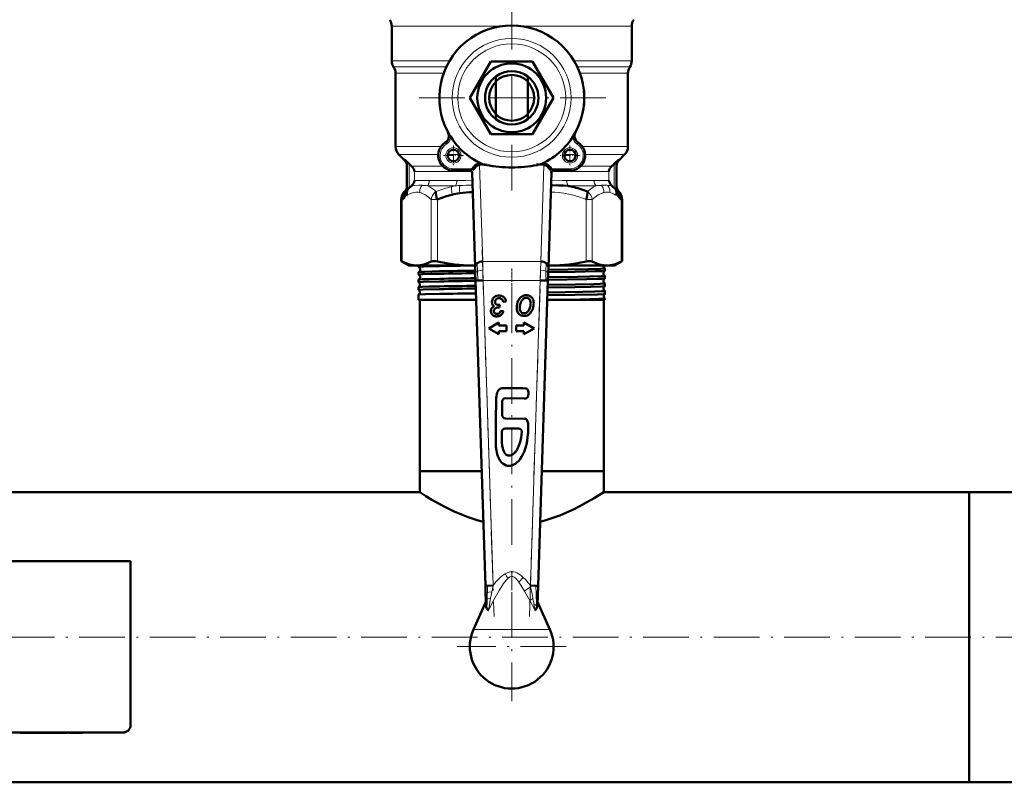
# Model space of a CAD drawing. Extents: x -1438 to 1837, y -1689 to 607.
# Tile 9 of 92: x 168 to 426, y -1684 to -1484. Entities that reach past the tile are written whole.
import ezdxf

# ---------------------------------------------------------------- set-up
doc = ezdxf.new("R2010")
doc.units = 0
doc.linetypes.add('DASHDOT', pattern=[18.5, 12, -3, 0.5, -3])

msp = doc.modelspace()

# ---------------------------------------------------------------- linework, layer by layer
at = {"color": 7, "linetype": 'DASHDOT', "lineweight": 18}
for p, q in [((296.79, -1479.81), (296.79, -1529.21)), ((321.49, -1504.51), (272.09, -1504.51)), ((289.03, -1544.34), (292.15, -1640.57)), ((301.43, -1640.57), (304.55, -1544.34)), ((296.79, -1621.78), (296.79, -1549.13)), ((296.79, -1634.21), (296.79, -1662.81)), ((472.79, -1646.06), (-199.21, -1646.06)), ((311.09, -1648.51), (282.49, -1648.51))]:
    msp.add_line(p, q, dxfattribs=at)
at = {"color": 7, "linetype": 'DASHDOT', "lineweight": 18, "ltscale": 0.083102}
msp.add_line((296.79, -1485.94), (296.79, -1482.62), dxfattribs=at)
at = {"color": 7, "lineweight": 18}
for p, q in [((294.35, -1485.67), (265.29, -1485.67)), ((328.29, -1485.67), (299.24, -1485.67)), ((280.48, -1494.77), (265.29, -1494.77)), ((328.29, -1494.77), (313.1, -1494.77)), ((279.6, -1496.42), (265.79, -1496.42)), ((278.91, -1498.08), (266.29, -1498.08)), ((327.79, -1496.42), (313.99, -1496.42)), ((327.29, -1498.08), (314.67, -1498.08)), ((315.73, -1503.01), (315.79, -1503.01)), ((315.79, -1506.01), (315.73, -1506.01)), ((279.37, -1516.24), (279.64, -1516.66)), ((314.21, -1516.24), (313.95, -1516.66)), ((278.27, -1517.27), (266.29, -1517.27)), ((327.29, -1517.27), (315.31, -1517.27)), ((277.51, -1519.39), (267.17, -1519.39)), ((268.7, -1520.87), (268.7, -1520.71)), ((268.71, -1520.92), (268.7, -1520.87)), ((282.98, -1519.39), (280.02, -1519.39)), ((313.56, -1519.39), (310.6, -1519.39)), ((326.41, -1519.39), (316.07, -1519.39)), ((324.89, -1520.71), (324.88, -1520.92)), ((269.89, -1528.16), (269.89, -1521.86)), ((278.64, -1522.42), (270.5, -1522.42)), ((286.28, -1523.84), (271.31, -1523.84)), ((271.31, -1526.18), (271.31, -1523.84)), ((281.5, -1523.62), (281.5, -1523.12)), ((286.43, -1523.12), (281.5, -1523.12)), ((288.36, -1521.8), (288.92, -1521.8)), ((288.36, -1522.15), (289.18, -1547.46)), ((288.36, -1522.15), (290.15, -1522.15)), ((303.43, -1522.15), (305.22, -1522.15)), ((304.4, -1547.46), (305.22, -1522.15)), ((304.66, -1521.8), (305.22, -1521.8)), ((312.08, -1523.12), (307.15, -1523.12)), ((322.27, -1523.84), (307.3, -1523.84)), ((312.08, -1523.62), (312.08, -1523.12)), ((323.08, -1522.42), (314.94, -1522.42)), ((322.27, -1523.84), (322.27, -1526.18)), ((323.69, -1521.86), (323.69, -1528.16)), ((282.37, -1526.18), (275.16, -1526.18)), ((318.43, -1526.18), (311.21, -1526.18)), ((268.71, -1529.09), (268.75, -1529.04)), ((268.83, -1529.01), (268.84, -1529.01)), ((270.72, -1527.59), (270.5, -1527.59)), ((282.05, -1527.59), (274.67, -1527.59)), ((318.91, -1527.59), (311.54, -1527.59)), ((323.08, -1527.59), (322.86, -1527.59)), ((324.35, -1528.97), (324.38, -1529.04)), ((324.74, -1529.01), (324.75, -1529.01)), ((267.81, -1531.23), (268.04, -1531.23)), ((268.04, -1531.23), (268.04, -1547.48)), ((275.65, -1531.23), (277.27, -1531.23)), ((275.65, -1531.23), (275.65, -1547.48)), ((277.27, -1531.23), (277.27, -1547.48)), ((316.31, -1531.23), (316.31, -1547.48)), ((316.31, -1531.23), (317.93, -1531.23)), ((317.93, -1531.23), (317.93, -1547.48)), ((324.32, -1530.04), (324.34, -1530.01)), ((325.54, -1531.23), (325.54, -1547.48)), ((325.54, -1531.23), (325.77, -1531.23)), ((289.18, -1547.46), (304.4, -1547.46)), ((289.18, -1547.46), (289.23, -1549.73)), ((304.35, -1549.73), (304.4, -1547.46)), ((287.74, -1547.91), (287.8, -1550)), ((287.8, -1550), (287.87, -1552.45)), ((289.23, -1549.73), (289.29, -1552.41)), ((304.29, -1552.41), (304.35, -1549.73)), ((305.78, -1550), (305.71, -1552.45)), ((305.84, -1547.91), (305.78, -1550)), ((289.29, -1552.41), (291.89, -1632.5)), ((289.29, -1552.41), (304.29, -1552.41)), ((301.69, -1632.5), (304.29, -1552.41)), ((299.82, -1630.35), (298.67, -1631.59)), ((301.74, -1632.77), (301.69, -1632.5)), ((302.35, -1635.92), (301.55, -1636.42)), ((303.3, -1638.49), (303.28, -1637.76)), ((296.79, -1643.99), (286.76, -1643.99)), ((306.82, -1643.99), (296.79, -1643.99))]:
    msp.add_line(p, q, dxfattribs=at)
at = {"color": 7, "lineweight": 50}
for p, q in [((265.29, -1485.67), (265.29, -1494.77)), ((328.29, -1485.67), (328.29, -1494.77)), ((285.82, -1504.51), (291.31, -1495.01)), ((291.31, -1495.01), (302.28, -1495.01)), ((302.28, -1495.01), (307.76, -1504.51)), ((266.29, -1498.08), (266.29, -1517.27)), ((327.29, -1498.08), (327.29, -1517.27)), ((292.59, -1498.91), (292.59, -1500.22)), ((292.59, -1500.22), (292.59, -1508.79)), ((300.99, -1500.22), (300.99, -1498.91)), ((300.99, -1508.79), (300.99, -1500.22)), ((315.79, -1503.01), (315.79, -1506.01)), ((291.31, -1514.01), (285.82, -1504.51)), ((307.76, -1504.51), (302.28, -1514.01)), ((292.59, -1508.79), (292.59, -1510.11)), ((300.99, -1510.11), (300.99, -1508.79)), ((280.08, -1513.54), (280.05, -1513.57)), ((313.53, -1513.57), (313.51, -1513.54)), ((280.3, -1514.72), (280.79, -1514.76)), ((302.28, -1514.01), (291.31, -1514.01)), ((313.29, -1514.72), (312.79, -1514.76)), ((268.71, -1520.92), (267.17, -1519.39)), ((269.89, -1521.86), (268.7, -1520.71)), ((324.89, -1520.71), (323.69, -1521.86)), ((324.88, -1520.92), (326.41, -1519.39)), ((269.29, -1522.13), (269.29, -1528.37)), ((285.88, -1523.62), (281.5, -1523.62)), ((286.37, -1524.11), (287.18, -1548.94)), ((286.82, -1523.34), (286.43, -1523.12)), ((288.36, -1522.15), (288.36, -1521.8)), ((305.22, -1521.8), (305.22, -1522.15)), ((306.4, -1548.94), (307.21, -1524.11)), ((307.15, -1523.12), (306.76, -1523.34)), ((312.08, -1523.62), (307.7, -1523.62)), ((324.29, -1522.13), (324.29, -1528.37)), ((271.29, -1526.28), (271.31, -1526.18)), ((322.27, -1526.18), (322.29, -1526.28)), ((268.71, -1529.08), (268.67, -1529.13)), ((268.71, -1529.09), (268.76, -1529.03)), ((268.76, -1529.04), (268.76, -1529.03)), ((269.26, -1528.76), (269.89, -1528.16)), ((269.89, -1528.16), (270.12, -1527.94)), ((270.12, -1527.94), (270.15, -1527.92)), ((307.1, -1527.45), (307.43, -1527.45)), ((323.44, -1527.92), (323.46, -1527.94)), ((323.46, -1527.94), (323.69, -1528.16)), ((323.69, -1528.16), (324.1, -1528.55)), ((324.1, -1528.55), (324.32, -1528.76)), ((324.35, -1528.97), (324.37, -1529.04)), ((324.82, -1529.04), (324.79, -1529)), ((324.82, -1529.04), (324.91, -1529.13)), ((267.81, -1531.23), (267.81, -1547.37)), ((325.77, -1531.23), (325.77, -1547.37)), ((267.81, -1547.37), (268.04, -1547.48)), ((269.79, -1548.51), (267.81, -1547.37)), ((323.79, -1548.51), (325.77, -1547.37)), ((325.54, -1547.48), (325.77, -1547.37)), ((269.79, -1548.51), (271.85, -1548.51)), ((271.85, -1548.51), (286.46, -1548.51)), ((272.33, -1548.87), (272.33, -1548.51)), ((286.46, -1548.51), (287.17, -1548.51)), ((287.18, -1548.94), (287.23, -1550.56)), ((306.35, -1550.56), (306.4, -1548.94)), ((306.42, -1548.51), (307.12, -1548.51)), ((307.12, -1548.51), (321.74, -1548.51)), ((321.25, -1549.88), (321.25, -1549.25)), ((321.74, -1548.51), (323.79, -1548.51)), ((272.33, -1550.89), (272.33, -1550.24)), ((272.33, -1552.91), (272.33, -1552.22)), ((287.23, -1550.56), (287.29, -1552.47)), ((287.87, -1552.45), (287.29, -1552.47)), ((287.29, -1552.47), (289.89, -1632.57)), ((289.29, -1552.41), (287.87, -1552.45)), ((303.69, -1632.57), (306.29, -1552.47)), ((304.29, -1552.41), (305.71, -1552.45)), ((305.71, -1552.45), (306.29, -1552.47)), ((306.29, -1552.47), (306.35, -1550.56)), ((321.25, -1551.9), (321.25, -1551.23)), ((272.33, -1554.93), (272.33, -1554.2)), ((272.34, -1554.93), (272.33, -1554.93)), ((321.25, -1553.92), (321.25, -1553.21)), ((321.25, -1555.94), (321.25, -1555.19)), ((272.33, -1556.18), (272.34, -1556.18)), ((272.33, -1557.51), (272.33, -1556.18)), ((277.84, -1557.51), (272.33, -1557.51)), ((272.64, -1602.51), (272.64, -1557.51)), ((287.46, -1557.51), (277.84, -1557.51)), ((308.53, -1557.51), (306.12, -1557.51)), ((321.25, -1557.51), (308.53, -1557.51)), ((320.94, -1602.51), (320.94, -1557.51)), ((321.25, -1555.95), (321.25, -1555.94)), ((321.25, -1557.17), (321.25, -1557.17)), ((321.25, -1557.51), (321.25, -1557.17)), ((292.4, -1558.05), (292.41, -1557.99)), ((293.36, -1559.54), (293.45, -1559.55)), ((293.56, -1559.55), (293.69, -1558.86)), ((294.63, -1560.47), (293.89, -1560.38)), ((294.55, -1558.04), (295.31, -1557.98)), ((292.31, -1561.01), (292.27, -1560.97)), ((293.43, -1563.46), (290.74, -1565.01)), ((290.74, -1565.01), (293.43, -1566.56)), ((293.43, -1564.28), (293.43, -1563.46)), ((295.43, -1564.28), (293.43, -1564.28)), ((295.43, -1565.74), (295.43, -1564.28)), ((297.95, -1564.28), (297.95, -1565.74)), ((299.95, -1564.28), (297.95, -1564.28)), ((299.95, -1563.46), (299.95, -1564.28)), ((302.64, -1565.01), (299.95, -1563.46)), ((299.95, -1566.56), (302.64, -1565.01)), ((293.43, -1565.74), (295.43, -1565.74)), ((293.43, -1566.56), (293.43, -1565.74)), ((297.95, -1565.74), (299.95, -1565.74)), ((299.95, -1565.74), (299.95, -1566.56)), ((295.19, -1583.32), (300.05, -1583.36)), ((294.27, -1587.77), (294.3, -1584.19)), ((299.94, -1588.7), (295.13, -1588.66)), ((295.08, -1591.27), (298.59, -1591.3)), ((278.08, -1602.51), (272.64, -1602.51)), ((288.92, -1602.51), (272.64, -1602.51)), ((272.64, -1608.01), (272.64, -1602.51)), ((288.92, -1602.51), (278.08, -1602.51)), ((320.94, -1602.51), (304.67, -1602.51)), ((320.94, -1602.51), (304.67, -1602.51)), ((320.94, -1608.01), (320.94, -1602.51)), ((272.64, -1608.01), (150.24, -1608.01)), ((416.79, -1608.01), (320.94, -1608.01)), ((416.79, -1664.3), (416.79, -1608.01)), ((416.79, -1608.01), (431.79, -1608.01)), ((416.79, -1608.01), (416.79, -1684.11)), ((196.79, -1626.06), (112.79, -1626.06)), ((196.79, -1669.06), (196.79, -1626.06)), ((290.46, -1632.55), (289.89, -1632.57)), ((289.89, -1632.57), (289.95, -1634.48)), ((291.89, -1632.5), (290.46, -1632.55)), ((303.11, -1632.55), (301.69, -1632.5)), ((303.69, -1632.57), (303.11, -1632.55)), ((303.53, -1637.65), (303.69, -1632.57)), ((289.95, -1634.48), (290.01, -1636.36)), ((290.03, -1636.75), (286.76, -1643.99)), ((290.01, -1636.36), (290.06, -1637.65)), ((306.82, -1643.99), (303.56, -1636.75)), ((416.79, -1684.11), (416.79, -1664.3)), ((114.79, -1671.06), (194.79, -1671.06)), ((167.79, -1671.16), (167.79, -1671.06)), ((167.79, -1671.16), (168.55, -1671.16)), ((168.55, -1671.06), (168.55, -1671.16)), ((168.55, -1671.16), (173.12, -1671.16)), ((173.12, -1671.06), (173.12, -1671.16)), ((175.58, -1671.16), (173.12, -1671.16)), ((175.58, -1671.06), (175.58, -1671.16)), ((176.3, -1671.16), (175.58, -1671.16)), ((176.3, -1671.06), (176.3, -1671.16)), ((176.3, -1671.16), (179.24, -1671.16)), ((179.24, -1671.06), (179.24, -1671.16)), ((179.9, -1671.16), (179.24, -1671.16)), ((179.9, -1671.06), (179.9, -1671.16)), ((180.16, -1671.16), (179.9, -1671.16)), ((180.16, -1671.06), (180.16, -1671.16)), ((180.53, -1671.06), (180.53, -1671.16)), ((181.84, -1671.16), (180.53, -1671.16)), ((181.84, -1671.06), (181.84, -1671.16)), ((182.86, -1671.16), (181.84, -1671.16)), ((182.86, -1671.06), (182.86, -1671.16)), ((184.17, -1671.16), (182.86, -1671.16)), ((184.17, -1671.06), (184.17, -1671.16)), ((416.79, -1684.11), (-143.21, -1684.11)), ((416.79, -1684.11), (431.79, -1684.11))]:
    msp.add_line(p, q, dxfattribs=at)
at = {"color": 7, "linetype": 'DASHDOT', "lineweight": 18, "ltscale": 0.129999}
for p, q in [((281.5, -1517.02), (281.5, -1522.22)), ((312.08, -1517.02), (312.08, -1522.22)), ((314.68, -1519.62), (309.48, -1519.62))]:
    msp.add_line(p, q, dxfattribs=at)
at = {"color": 7, "linetype": 'DASHDOT', "lineweight": 18, "ltscale": 0.13}
msp.add_line((284.1, -1519.62), (278.9, -1519.62), dxfattribs=at)
at = {"color": 7, "linetype": 'DASHDOT', "lineweight": 18, "ltscale": 0.14782}
for p, q in [((286.92, -1523.12), (281.01, -1523.12)), ((312.57, -1523.12), (306.66, -1523.12))]:
    msp.add_line(p, q, dxfattribs=at)
at = {"color": 7, "linetype": 'DASHDOT', "lineweight": 18, "ltscale": 0.053854}
for p, q in [((288.18, -1521.8), (290.33, -1521.8)), ((303.25, -1521.8), (305.4, -1521.8))]:
    msp.add_line(p, q, dxfattribs=at)
at = {"color": 7, "linetype": 'DASHDOT', "lineweight": 18, "ltscale": 0.000186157}
msp.add_line((296.79, -1548.51), (296.79, -1548.5), dxfattribs=at)
at = {"color": 7, "linetype": 'DASHDOT', "lineweight": 18, "ltscale": 0.042889}
msp.add_line((296.79, -1550.81), (296.79, -1549.1), dxfattribs=at)
at = {"color": 7, "linetype": 'DASHDOT', "lineweight": 18, "ltscale": 0.456761}
msp.add_line((287.66, -1552.41), (305.93, -1552.41), dxfattribs=at)
at = {"color": 7, "linetype": 'DASHDOT', "lineweight": 18, "ltscale": 0.043887}
msp.add_line((296.79, -1552.83), (296.79, -1551.08), dxfattribs=at)
at = {"color": 7, "linetype": 'DASHDOT', "lineweight": 18, "ltscale": 0.045032}
msp.add_line((296.79, -1554.86), (296.79, -1553.06), dxfattribs=at)
at = {"color": 7, "linetype": 'DASHDOT', "lineweight": 18, "ltscale": 0.416745}
msp.add_line((296.79, -1628.71), (296.79, -1645.38), dxfattribs=at)
at = {"color": 7, "linetype": 'DASHDOT', "lineweight": 18, "ltscale": 0.003015}
msp.add_line((169.83, -1671.05), (169.83, -1671.17), dxfattribs=at)
at = {"color": 7, "linetype": 'DASHDOT', "lineweight": 18, "ltscale": 0.003021}
msp.add_line((173.13, -1671.05), (173.13, -1671.17), dxfattribs=at)
at = {"color": 7, "lineweight": 50}
for points in [[(268.7, -1520.71), (268.96, -1521.04), (269.15, -1521.41), (269.26, -1521.81), (269.29, -1522.13)], [(324.89, -1520.71), (324.62, -1521.04), (324.43, -1521.41), (324.32, -1521.82), (324.29, -1522.13)], [(288.36, -1521.8), (287.92, -1521.86), (287.5, -1522.02), (287.11, -1522.28), (286.74, -1522.66), (286.43, -1523.12)], [(288.36, -1522.15), (288, -1522.2), (287.67, -1522.35), (287.26, -1522.68), (286.94, -1523.12), (286.82, -1523.34)], [(290.15, -1522.15), (289.65, -1522.05), (289.16, -1521.9), (288.92, -1521.8)], [(304.66, -1521.8), (304.34, -1521.93), (303.68, -1522.1), (303.43, -1522.15)], [(307.15, -1523.12), (306.85, -1522.67), (306.48, -1522.29), (306.06, -1522.01), (305.65, -1521.85), (305.22, -1521.8)], [(306.76, -1523.34), (306.46, -1522.85), (306.07, -1522.46), (305.74, -1522.26), (305.38, -1522.16), (305.22, -1522.15)], [(307.2, -1524.14), (307.2, -1524.14), (307.19, -1524.14), (307.19, -1524.14), (307.19, -1524.14), (307.18, -1524.13), (307.16, -1524.09), (307.05, -1523.9)], [(268.94, -1529.03), (268.72, -1529.57), (268.62, -1530.16), (268.64, -1530.67)], [(269.29, -1527.82), (269.25, -1528.19), (269.13, -1528.55), (268.93, -1528.89), (268.84, -1529.01)], [(307.43, -1527.45), (309.13, -1527.48), (310.37, -1527.52), (311.54, -1527.59)], [(324.94, -1530.67), (324.95, -1530.07), (324.84, -1529.49), (324.64, -1529.03)], [(324.82, -1529.05), (324.84, -1529.06), (324.84, -1529.06), (324.83, -1529.05), (324.82, -1529.03)], [(325.54, -1531.23), (325.57, -1530.76), (325.52, -1530.3), (325.38, -1529.86), (325.18, -1529.47), (324.91, -1529.13)], [(269.19, -1529.89), (269.28, -1530.03), (269.33, -1530.07), (269.37, -1530.08), (269.4, -1530.07), (269.47, -1530.04)], [(268.04, -1547.48), (268.98, -1547.92), (269.93, -1548.24), (270.89, -1548.44), (271.85, -1548.51)], [(271.85, -1548.51), (272.8, -1548.44), (273.76, -1548.24), (274.71, -1547.92), (275.65, -1547.48)], [(275.65, -1547.48), (275.82, -1547.42), (276.04, -1547.38), (276.42, -1547.37), (276.85, -1547.41), (277.27, -1547.48)], [(277.27, -1547.48), (279.55, -1547.92), (281.84, -1548.24), (284.15, -1548.44), (286.46, -1548.51)], [(307.12, -1548.51), (309.44, -1548.44), (311.74, -1548.24), (314.03, -1547.92), (316.31, -1547.48)], [(316.31, -1547.48), (316.8, -1547.4), (317.26, -1547.37), (317.58, -1547.38), (317.93, -1547.48)], [(317.93, -1547.48), (318.87, -1547.92), (319.82, -1548.24), (320.78, -1548.44), (321.74, -1548.51)], [(321.74, -1548.51), (322.69, -1548.44), (323.65, -1548.24), (324.6, -1547.92), (325.54, -1547.48)], [(272.33, -1548.87), (272.33, -1548.87), (272.33, -1548.87), (272.34, -1548.86), (272.35, -1548.86), (272.48, -1548.84), (273.62, -1548.77), (277.84, -1548.65)], [(272.34, -1550.23), (272.39, -1550.22), (272.57, -1550.2), (273.91, -1550.13), (277.84, -1550.02)], [(306.36, -1550.25), (313.45, -1550.14), (318.78, -1550.02), (320.43, -1549.96), (321.12, -1549.91), (321.22, -1549.9), (321.24, -1549.89)], [(306.38, -1549.62), (316.78, -1549.44), (320.05, -1549.35), (320.87, -1549.3), (321.21, -1549.27), (321.24, -1549.26), (321.25, -1549.25), (321.25, -1549.25), (321.25, -1549.25), (321.25, -1549.25)], [(272.33, -1550.89), (272.33, -1550.89), (272.33, -1550.88), (272.34, -1550.88), (272.34, -1550.88), (272.38, -1550.87), (272.72, -1550.83), (273.4, -1550.79), (275.65, -1550.72), (277.84, -1550.67)], [(272.33, -1552.91), (272.33, -1552.91), (272.33, -1552.9), (272.34, -1552.9), (272.35, -1552.9), (272.48, -1552.87), (273.6, -1552.8), (277.84, -1552.69)], [(272.34, -1552.22), (272.35, -1552.21), (272.4, -1552.2), (272.73, -1552.17), (273.32, -1552.13), (275.16, -1552.07), (277.84, -1552.01)], [(306.29, -1552.27), (316.53, -1552.1), (319.44, -1552.02), (320.43, -1551.98), (321.12, -1551.93), (321.22, -1551.91), (321.24, -1551.9)], [(306.32, -1551.6), (314.16, -1551.48), (317.31, -1551.41), (320.29, -1551.32), (321.09, -1551.27), (321.23, -1551.24), (321.24, -1551.24), (321.25, -1551.24), (321.25, -1551.23), (321.25, -1551.23)], [(272.33, -1554.93), (272.33, -1554.93), (272.33, -1554.92), (272.34, -1554.92), (272.35, -1554.92), (272.51, -1554.89), (273.53, -1554.83), (277.84, -1554.71)], [(272.34, -1554.2), (272.35, -1554.19), (272.4, -1554.18), (272.72, -1554.15), (273.3, -1554.12), (275.16, -1554.05), (277.84, -1553.99)], [(306.19, -1555.56), (315.47, -1555.42), (318.6, -1555.34), (320.4, -1555.28), (320.94, -1555.24), (321.22, -1555.21), (321.24, -1555.2), (321.25, -1555.2), (321.25, -1555.2), (321.25, -1555.19)], [(306.23, -1554.3), (313.38, -1554.18), (317.59, -1554.1), (320.36, -1554), (321.06, -1553.96), (321.21, -1553.94), (321.24, -1553.92)], [(306.25, -1553.58), (313.5, -1553.47), (318.35, -1553.37), (320, -1553.32), (321.11, -1553.25), (321.23, -1553.23), (321.25, -1553.22), (321.25, -1553.22), (321.25, -1553.22), (321.25, -1553.21)], [(272.34, -1556.18), (272.34, -1556.17), (272.37, -1556.16), (272.54, -1556.14), (274.15, -1556.06), (277.84, -1555.97)], [(306.16, -1556.32), (313.36, -1556.21), (319.29, -1556.07), (320.98, -1555.99), (321.2, -1555.96), (321.24, -1555.95), (321.25, -1555.95)], [(308.53, -1557.51), (314.75, -1557.41), (319.77, -1557.28), (321, -1557.22), (321.22, -1557.19), (321.24, -1557.18), (321.25, -1557.18), (321.25, -1557.17), (321.25, -1557.17)], [(294.25, -1580.7), (293.9, -1580.79), (293.74, -1580.87), (293.51, -1581.04), (293.31, -1581.25), (293.12, -1581.54), (292.97, -1581.86), (292.84, -1582.3), (292.76, -1582.75), (292.7, -1583.21), (292.69, -1583.95)], [(294.91, -1580.69), (294.47, -1580.68), (294.25, -1580.7)], [(300.92, -1581.03), (300.79, -1580.9), (300.62, -1580.79), (300.37, -1580.74)], [(301.12, -1581.42), (301.01, -1581.15), (300.92, -1581.03)], [(300.45, -1583.36), (300.68, -1583.29), (300.87, -1583.14), (300.94, -1583.04)], [(300.94, -1583.04), (301.06, -1582.85), (301.13, -1582.64), (301.21, -1582.25)], [(301.21, -1582.25), (301.21, -1581.83), (301.12, -1581.42)], [(292.69, -1583.95), (292.63, -1588.94), (292.61, -1591.88), (292.6, -1594.2)], [(300.63, -1595.43), (300.82, -1594.49), (300.95, -1593.54), (301.06, -1592.41), (301.11, -1591.25), (301.11, -1590.47), (301.08, -1590.08), (301.01, -1589.64), (300.95, -1589.42), (300.86, -1589.2), (300.72, -1588.99), (300.56, -1588.85), (300.36, -1588.75), (300.14, -1588.71), (299.94, -1588.7)], [(294.39, -1596.21), (294.31, -1595.75), (294.22, -1594.84), (294.18, -1593.2), (294.2, -1592.12)], [(299.45, -1592.25), (299.26, -1593.66), (299.08, -1594.5), (298.92, -1595.05)], [(292.6, -1594.2), (292.62, -1595.48), (292.66, -1596.12)], [(292.66, -1596.12), (292.79, -1597.08), (292.89, -1597.56)], [(300.1, -1597.2), (300.31, -1596.62), (300.63, -1595.43)], [(292.89, -1597.56), (293.06, -1598.23), (293.17, -1598.55), (293.37, -1599.02)], [(293.37, -1599.02), (293.68, -1599.59), (293.87, -1599.86), (294.18, -1600.24), (294.44, -1600.48)], [(294.97, -1597.76), (294.81, -1597.52), (294.59, -1597)], [(295.45, -1598.21), (295.27, -1598.09), (294.97, -1597.76)], [(298.16, -1600.22), (298.62, -1599.76), (298.9, -1599.42), (299.39, -1598.7)], [(299.39, -1598.7), (299.82, -1597.89), (300.1, -1597.2)], [(294.44, -1600.48), (294.87, -1600.76), (295.34, -1600.97)], [(297.19, -1600.84), (297.53, -1600.66), (297.75, -1600.53), (298.16, -1600.22)], [(289.34, -1615.73), (288.01, -1615.37), (286.7, -1614.97), (285.36, -1614.51), (284.06, -1614.02), (281.71, -1613.01), (279.55, -1611.97), (277.57, -1610.93), (275.84, -1609.96), (274.26, -1609.01), (272.64, -1608.01)], [(320.94, -1608.01), (318.39, -1609.57), (315.91, -1610.99), (314.45, -1611.76), (313.15, -1612.41), (311.77, -1613.06), (309.41, -1614.06), (308.11, -1614.55), (306.77, -1615.01), (305.52, -1615.39), (304.24, -1615.73)], [(290.69, -1638.97), (290.68, -1638.96), (290.64, -1638.93), (290.42, -1638.7), (290.28, -1638.49)], [(303.3, -1638.49), (303.03, -1638.84), (302.91, -1638.95), (302.9, -1638.96), (302.89, -1638.97)]]:
    msp.add_lwpolyline(points, dxfattribs=at)
at = {"color": 7, "lineweight": 18}
for points in [[(285.88, -1523.62), (285.89, -1523.62), (285.89, -1523.62), (285.93, -1523.59), (286.43, -1523.12)], [(286.82, -1523.34), (286.53, -1523.91), (286.44, -1524.08), (286.41, -1524.13), (286.39, -1524.14), (286.39, -1524.14), (286.39, -1524.14), (286.39, -1524.14), (286.38, -1524.14)], [(307.15, -1523.12), (307.63, -1523.56), (307.68, -1523.61), (307.69, -1523.62), (307.7, -1523.62)], [(271.31, -1526.18), (272.05, -1526.23), (273.84, -1526.22), (275.16, -1526.18)], [(282.37, -1526.18), (284.77, -1526.22), (286.44, -1526.25)], [(307.14, -1526.25), (310.05, -1526.19), (311.21, -1526.18)], [(318.43, -1526.18), (319.99, -1526.23), (321.97, -1526.19), (322.27, -1526.18)], [(269.21, -1529.03), (269.21, -1529.03), (269.21, -1529.03), (269.22, -1529.03), (269.22, -1529.03), (269.22, -1529.04)], [(269.47, -1530.04), (269.45, -1529.69), (269.48, -1529.34), (269.55, -1529), (269.66, -1528.68), (269.86, -1528.29), (270.12, -1527.94)], [(269.47, -1530.04), (270.07, -1529.69), (270.71, -1529.44), (271.03, -1529.35), (271.65, -1529.26), (272.28, -1529.28), (272.6, -1529.33)], [(270.72, -1527.59), (271.4, -1527.48), (272.44, -1527.45), (272.63, -1527.45)], [(273.26, -1527.47), (272.94, -1527.98), (272.72, -1528.54), (272.64, -1528.93), (272.6, -1529.33)], [(272.6, -1529.33), (273.01, -1529.44), (273.4, -1529.59), (274.16, -1530), (274.92, -1530.56), (275.65, -1531.23)], [(274.67, -1527.59), (275.39, -1527.97), (276.14, -1528.47), (276.92, -1529.11)], [(275.65, -1531.23), (275.76, -1530.75), (275.95, -1530.28), (276.21, -1529.85), (276.54, -1529.45), (276.92, -1529.11)], [(281.02, -1527.81), (280.99, -1528.47), (281.03, -1529.21), (281.12, -1529.94)], [(283.18, -1527.52), (283.11, -1528.16), (283.1, -1528.86), (283.15, -1529.52)], [(307.04, -1529.25), (308.1, -1529.27), (309.2, -1529.36), (310.88, -1529.59), (312.51, -1529.95)], [(316.66, -1529.11), (317.44, -1528.47), (318.19, -1527.97), (318.91, -1527.59)], [(317.93, -1531.23), (318.69, -1530.54), (319.44, -1529.99), (320.04, -1529.66), (320.69, -1529.41), (321, -1529.33)], [(320.34, -1527.47), (320.66, -1527.98), (320.88, -1528.54), (320.96, -1528.93), (321, -1529.33)], [(322.02, -1527.47), (322.31, -1527.99), (322.49, -1528.55), (322.55, -1528.95), (322.57, -1529.35)], [(322.57, -1529.35), (323.13, -1529.52), (323.67, -1529.78), (324.12, -1530.04)], [(323.46, -1527.94), (323.78, -1528.39), (324, -1528.9), (324.11, -1529.46), (324.12, -1530.04)], [(324.29, -1527.82), (324.36, -1528.3), (324.52, -1528.68), (324.74, -1529.01)], [(324.37, -1529.04), (324.37, -1529.03), (324.37, -1529.03), (324.37, -1529.04), (324.38, -1529.04), (324.38, -1529.04)], [(324.38, -1529.04), (324.38, -1529.04), (324.4, -1529.04), (324.44, -1529.04), (324.53, -1529.04), (324.64, -1529.03)], [(268.64, -1530.67), (268.9, -1530.39), (269.19, -1529.89)], [(324.12, -1530.04), (324.2, -1530.08), (324.3, -1530.05), (324.32, -1530.04)], [(324.39, -1529.89), (324.62, -1530.31), (324.9, -1530.63), (324.94, -1530.67)], [(287.23, -1550.56), (287.27, -1550.42), (287.37, -1550.27), (287.55, -1550.13), (287.8, -1550)], [(287.8, -1550), (288.13, -1549.89), (288.49, -1549.81), (289.23, -1549.73)], [(305.78, -1550), (305.45, -1549.89), (305.09, -1549.81), (304.35, -1549.73)], [(306.35, -1550.56), (306.32, -1550.42), (306.21, -1550.27), (306.03, -1550.13), (305.78, -1550)], [(295.04, -1629.37), (294.38, -1629.82), (293.79, -1630.33), (293.24, -1630.87), (292.65, -1631.54), (291.89, -1632.5)], [(299.82, -1630.35), (299.43, -1630.01), (298.97, -1629.65), (298.53, -1629.37), (298.11, -1629.16), (297.7, -1629), (297.29, -1628.9), (296.87, -1628.86), (296.45, -1628.88), (295.8, -1629.03), (295.2, -1629.29), (295.04, -1629.37)], [(298.67, -1631.59), (298.15, -1630.93), (297.68, -1630.47), (297.39, -1630.27), (297.12, -1630.15), (296.72, -1630.1), (296.32, -1630.21), (295.9, -1630.48), (295.75, -1630.61)], [(295.75, -1630.61), (295.31, -1631.08), (294.65, -1631.96), (293.5, -1633.8), (292.12, -1636.27), (290.69, -1638.97)], [(300.16, -1633.93), (299.18, -1632.34), (298.67, -1631.59)], [(301.69, -1632.5), (301.1, -1631.74), (300.46, -1631), (299.82, -1630.35)], [(289.95, -1634.48), (289.95, -1634.47), (289.97, -1634.45), (290, -1634.42), (290.09, -1634.37), (290.4, -1634.29)], [(290.4, -1634.29), (290.76, -1634.23), (291.57, -1634.16)], [(290.01, -1636.36), (290.03, -1636.28), (290.17, -1636.14), (290.34, -1636.05)], [(290.34, -1636.05), (290.61, -1635.95), (291.26, -1635.81)], [(291.26, -1635.81), (290.85, -1638.06), (290.73, -1638.77), (290.69, -1638.97)], [(303.28, -1637.76), (302.99, -1637.58), (302.62, -1637.43)]]:
    msp.add_lwpolyline(points, dxfattribs=at)
for centre, radius in [((296.79, -1504.51), 15.59), ((296.79, -1504.51), 14.17), ((281.5, -1519.62), 2), ((312.08, -1519.62), 2)]:
    msp.add_circle(centre, radius, dxfattribs=at)
at = {"color": 7, "lineweight": 50}
for centre, radius in [((296.79, -1504.51), 9.03), ((281.5, -1519.62), 1.5), ((312.08, -1519.62), 1.5)]:
    msp.add_circle(centre, radius, dxfattribs=at)
for centre, radius, start, end in [((262.29, -1485.67), 3, 0, 33.5573), ((296.79, -1504.51), 19, 331.6157, 208.3843), ((331.29, -1485.67), 3, 146.4427, 180), ((268.29, -1494.77), 3, 180, 213.5573), ((325.29, -1494.77), 3, 326.4427, 360), ((263.29, -1498.08), 3, 360, 33.5573), ((296.79, -1504.51), 7, 53.1301, 126.8699), ((330.29, -1498.08), 3, 146.4427, 180), ((296.79, -1504.51), 7, 126.8699, 233.1301), ((296.79, -1504.51), 5.92, 135.2156, 224.7844), ((296.79, -1504.51), 6, 45.573, 134.427), ((296.79, -1504.51), 7, 306.8699, 53.1301), ((296.79, -1504.51), 5.92, 315.2156, 44.7844), ((314.29, -1503.01), 1.5, 0, 22.414), ((314.29, -1506.01), 1.5, 337.5863, 360), ((296.79, -1504.51), 6, 225.573, 314.427), ((296.79, -1504.51), 7, 233.1301, 306.8699), ((278.3, -1514.55), 2, 2.2103, 29.2301), ((296.79, -1504.51), 19, 208.3843, 245.5264), ((296.79, -1504.51), 19, 294.4736, 331.6157), ((315.28, -1514.55), 2, 156.0038, 175.0421), ((315.04, -1514.42), 1.73, 150.5425, 156.6087), ((281.5, -1519.62), 4, 122.2156, 270), ((278.3, -1514.55), 2, 302.2156, 355.1267), ((277.93, -1514.54), 2.37, 355.6677, 1.6398), ((312.08, -1519.62), 4, 270, 57.7844), ((315.3, -1514.54), 2.02, 175.0865, 184.9697), ((315.31, -1514.54), 2.03, 175.291, 184.9605), ((315.28, -1514.55), 2, 184.8733, 237.7844), ((269.29, -1517.27), 3, 180, 225), ((324.29, -1517.27), 3, 315, 0), ((267.19, -1522.38), 2.1, 1.1389, 43.8616), ((326.39, -1522.38), 2.1, 136.1331, 178.8607), ((285.72, -1505.34), 22.88, 226.2262, 228.3152), ((268.8, -1524.34), 2.56, 11.3857, 48.536), ((285.87, -1524.12), 0.5, 1.8565, 90), ((296.82, -1485.73), 37.03, 259.6349, 269.9618), ((296.77, -1485.73), 37.03, 270.0379, 280.3656), ((307.7, -1524.12), 0.5, 90.0587, 181.56), ((307.14, -1524.1), 0.0706, 332.5513, 357.3878), ((307.73, -1524.13), 0.523, 148.6671, 174.8417), ((307.71, -1524.12), 0.5, 175.7393, 178.1435), ((307.71, -1524.12), 0.5, 134.0717, 148.3263), ((307.72, -1524.14), 0.52, 98.2764, 133.2489), ((307.71, -1524.12), 0.5, 90, 97.6664), ((324.78, -1524.34), 2.56, 131.464, 168.6143), ((307.87, -1505.34), 22.88, 311.6848, 313.7738), ((268.8, -1525.67), 2.57, 311.5104, 346.3475), ((324.78, -1525.67), 2.57, 193.6524, 228.4897), ((270.81, -1531.23), 3, 135.0004, 179.9897), ((268.92, -1529.28), 0.285, 107.7309, 136.0957), ((267.19, -1527.64), 2.11, 318.0189, 358.8385), ((267.22, -1527.67), 2.06, 319.7098, 333.3348), ((268.85, -1529.18), 0.171, 59.6827, 94.5427), ((267.14, -1527.62), 2.16, 333.1914, 338.6799), ((272.08, -1529.55), 2.91, 169.9603, 186.7061), ((264.72, -1528.22), 4.57, 349.7149, 353.2146), ((266.96, -1528.37), 2.33, 350.2761, 0.0272), ((283.46, -1542.2), 19.53, 131.584, 132.9905), ((286.47, -1550.1), 20.85, 89.7988, 99.1526), ((306.4, -1553.92), 26.82, 76.5957, 78.9593), ((305.49, -1557.36), 30.38, 68.4278, 76.4332), ((310.12, -1542.2), 19.53, 47.0095, 48.416), ((326.39, -1527.65), 2.1, 181.0109, 221.69), ((326.62, -1528.37), 2.33, 179.975, 189.7196), ((328.37, -1528.28), 4.07, 186.7444, 189.6518), ((321.54, -1529.54), 2.87, 353.1879, 10.1588), ((326.44, -1527.62), 2.16, 201.3201, 206.8087), ((326.32, -1527.69), 2.01, 206.5227, 223.9353), ((324.73, -1529.17), 0.17, 85.4868, 120.384), ((322.77, -1531.23), 3, 0.0103, 44.9996), ((275.84, -1539), 11.01, 130.8684, 135.1031), ((288.04, -1556.88), 27.82, 104.4007, 112.7693), ((286.82, -1552.33), 23.11, 99.1239, 104.2603), ((317.74, -1539), 11.01, 44.8969, 49.1316), ((272.34, -1548.87), 0.0145, 200.782, 258.3328), ((272.03, -1549.55), 0.742, 352.6733, 65.3932), ((272.04, -1549.56), 0.74, 294.5024, 352.9409), ((306.17, -2993.47), 1445.1, 90.78367, 91.12338), ((307.72, -3107.8), 1558.06, 90.75421, 91.09892), ((286.46, -1508.6), 39.91, 270, 271.0149), ((307.12, -1508.59), 39.91, 268.9853, 269.9999), ((321.54, -1548.56), 0.746, 176.3135, 183.7802), ((321.53, -1548.56), 0.74, 183.6304, 246.8494), ((321.57, -1550.55), 0.742, 115.9765, 183.8979), ((321.24, -1549.25), 0.0158, 22.882, 80.3359), ((321.24, -1549.87), 0.0132, 283.6255, 341.0246), ((272.34, -1550.25), 0.0142, 101.5103, 159.0663), ((272.34, -1550.88), 0.0119, 196.8948, 254.3208), ((272.34, -1552.23), 0.0116, 105.5576, 162.9629), ((272, -1551.55), 0.743, 352.6969, 62.572), ((272, -1551.56), 0.741, 297.3526, 352.8988), ((307.8, -3088.43), 1538.05, 90.76642, 91.11638), ((307.9, -3122.24), 1570.53, 90.75238, 91.0967), ((307.89, -3093.01), 1540.62, 90.76574, 91.11756), ((321.57, -1550.56), 0.741, 183.6634, 244.0841), ((321.6, -1552.55), 0.742, 118.8606, 183.8746), ((321.6, -1552.56), 0.742, 183.6938, 241.1753), ((321.24, -1551.24), 0.0127, 18.7319, 76.3304), ((321.24, -1551.89), 0.011, 287.7801, 344.8173), ((272.34, -1552.9), 0.0102, 193.6686, 250.1709), ((272.34, -1554.21), 0.0098, 109.8066, 166.2686), ((271.96, -1553.56), 0.743, 352.7121, 59.6357), ((271.96, -1553.56), 0.742, 300.3006, 352.87), ((271.93, -1555.56), 0.744, 352.7338, 56.57), ((308.01, -3133.78), 1580.08, 90.74976, 91.09432), ((308.06, -3103.99), 1549.58, 90.76535, 91.11755), ((321.64, -1554.55), 0.743, 121.8709, 183.8615), ((321.64, -1554.56), 0.743, 183.7187, 238.1576), ((321.24, -1553.22), 0.0106, 15.3321, 72.4338), ((321.24, -1553.92), 0.00945, 292.0189, 347.7772), ((321.24, -1555.2), 0.00906, 12.2529, 68.0265), ((271.93, -1555.56), 0.742, 303.375, 352.8545), ((308.08, -3141.68), 1586, 90.7469, 91.09248), ((293.29, -1558.11), 1.68, 158.2315, 180.021), ((293.44, -1558.17), 1.85, 137.4422, 158.2315), ((293.11, -1557.87), 1.4, 113.6304, 137.4422), ((293.4, -1558.04), 0.995, 155.9154, 177.4307), ((293.28, -1557.98), 0.864, 132.8032, 155.9154), ((293.41, -1558.55), 2.14, 94.4101, 113.6304), ((293.36, -1558.06), 0.974, 121.3906, 132.8032), ((293.35, -1558.06), 0.968, 109.9406, 121.3906), ((293.38, -1558.13), 1.05, 99.3049, 109.9406), ((293.43, -1558.45), 1.37, 90.021, 99.3049), ((293.46, -1559.19), 2.78, 92.1494, 94.4101), ((293.47, -1559.54), 3.14, 90.021, 92.1494), ((293.43, -1558.51), 1.43, 71.5916, 90.021), ((293.47, -1558.89), 2.49, 73.5785, 90.021), ((293.6, -1557.98), 0.875, 48.0024, 71.5916), ((293.76, -1557.91), 1.47, 52.1297, 73.5785), ((293.57, -1558.02), 0.927, 26.6644, 48.0024), ((292.92, -1558.35), 1.66, 10.7526, 26.6644), ((293.77, -1557.89), 1.44, 27.9918, 52.1297), ((292.78, -1558.42), 2.56, 9.9462, 27.9918), ((302.08, -1559.46), 3.98, 156.8653, 168.7848), ((301.25, -1559.1), 3.07, 141.626, 156.8653), ((300.67, -1558.64), 2.33, 124.1102, 141.626), ((301.5, -1559.12), 2.5, 145.2851, 152.9844), ((300.86, -1558.93), 2.68, 116.3172, 124.1102), ((301.29, -1558.98), 2.25, 137.1586, 145.2851), ((300.9, -1558.62), 1.72, 126.5931, 137.1586), ((300.67, -1558.54), 2.24, 107.7982, 116.3172), ((300.65, -1558.27), 1.29, 114.3941, 126.5931), ((300.64, -1558.43), 2.13, 98.8623, 107.7982), ((300.69, -1558.37), 1.39, 108.6933, 114.3941), ((300.64, -1558.22), 1.23, 102.6353, 108.6933), ((300.64, -1558.43), 2.13, 89.924, 98.8623), ((300.63, -1558.17), 1.18, 96.3311, 102.6353), ((300.63, -1558.13), 1.15, 89.924, 96.3311), ((300.63, -1558.21), 1.22, 84.1567, 89.924), ((300.64, -1558.53), 2.23, 82.8807, 89.924), ((300.64, -1558.05), 1.06, 77.9682, 84.1567), ((300.66, -1557.95), 0.962, 58.2264, 77.9682), ((300.67, -1558.27), 1.97, 75.3803, 82.8807), ((300.68, -1558.21), 1.91, 67.6508, 75.3803), ((300.58, -1558.09), 1.13, 15.9233, 58.2264), ((300.67, -1558.23), 1.93, 59.9657, 67.6508), ((300.78, -1558.04), 1.71, 43.0364, 59.9657), ((299.22, -1558.48), 2.54, 359.924, 15.9233), ((300.73, -1558.09), 1.79, 26.4763, 43.0364), ((300.46, -1558.23), 2.08, 12.1342, 26.4763), ((299.69, -1558.39), 2.87, 359.924, 12.1342), ((321.67, -1556.56), 0.744, 125.0164, 183.833), ((321.67, -1556.56), 0.743, 183.7214, 235.0316), ((293.02, -1560.53), 1.71, 164.995, 181.7475), ((292.58, -1560.41), 1.25, 147.4213, 164.995), ((292.62, -1560.44), 1.3, 130.4133, 147.4213), ((293.19, -1558.11), 1.59, 180.021, 187.9721), ((292.89, -1558.15), 1.28, 187.9721, 196.8187), ((292.78, -1558.19), 1.16, 196.8187, 216.8441), ((293, -1560.89), 1.89, 116.3295, 130.4133), ((292.97, -1558.04), 1.41, 216.8441, 234.9974), ((293.35, -1560.47), 1.24, 172.9701, 180.021), ((293.07, -1560.47), 0.97, 180.021, 198.3964), ((293.04, -1560.43), 0.93, 164.8128, 172.9701), ((292.89, -1560.39), 0.777, 145.9473, 164.8128), ((292.86, -1560.37), 0.743, 126.6588, 145.9473), ((293.46, -1558.05), 1.05, 180.021, 196.9753), ((292.94, -1560.48), 0.876, 114.0681, 126.6588), ((293.04, -1558.17), 0.618, 196.9753, 219.1737), ((293.11, -1558.12), 0.707, 219.1737, 238.618), ((293.13, -1560.91), 1.35, 103.9438, 114.0681), ((293.1, -1558.14), 0.679, 238.618, 258.469), ((293.23, -1561.3), 1.76, 96.0854, 103.9438), ((293.26, -1557.33), 1.51, 258.469, 263.1053), ((293.36, -1562.49), 2.95, 90.021, 96.0854), ((293.49, -1555.45), 3.4, 263.1053, 266.194), ((293.58, -1554.06), 4.8, 266.194, 268.3873), ((293.69, -1550.21), 8.64, 268.3873, 270.021), ((293.35, -1561.66), 2.11, 85.8514, 87.2078), ((293.34, -1561.77), 2.22, 84.529, 85.8514), ((291.44, -1559.43), 2.63, 325.8259, 338.6916), ((291.38, -1559.27), 3.47, 326.3342, 339.6979), ((302.65, -1559.57), 4.55, 168.7848, 179.924), ((301.11, -1559.57), 3.02, 179.924, 198.1127), ((301.91, -1559.57), 3.02, 171.515, 179.924), ((301.27, -1559.57), 2.38, 179.924, 196.3019), ((302.75, -1559.7), 3.87, 164.0848, 171.515), ((300.13, -1559.9), 1.2, 196.3019, 219.4887), ((302.47, -1559.56), 3.56, 159.1418, 164.9197), ((302.07, -1559.41), 3.14, 152.9844, 159.1418), ((299.27, -1558.96), 2.4, 315.8813, 326.6475), ((299.26, -1558.95), 2.41, 326.6475, 337.419), ((298.59, -1558.68), 3.13, 337.419, 346.8649), ((296.51, -1558.19), 5.27, 346.8649, 352.5105), ((298.7, -1558.48), 3.06, 352.5105, 359.924), ((299.16, -1558.81), 3.33, 320.8226, 342.0791), ((297.85, -1558.39), 4.71, 342.0791, 359.924), ((292.92, -1560.54), 1.6, 181.7475, 183.5317), ((292.63, -1560.55), 1.31, 183.5317, 205.2295), ((292.49, -1560.62), 1.16, 205.2295, 228.3036), ((292.54, -1560.56), 1.24, 228.3036, 240.6248), ((292.64, -1560.38), 1.44, 240.6248, 252.0423), ((292.66, -1560.61), 0.532, 198.3964, 223.2879), ((292.72, -1560.16), 1.68, 252.0423, 261.8925), ((292.67, -1560.59), 0.557, 228.4976, 242.1451), ((292.78, -1560.39), 0.777, 242.1451, 253.6908), ((292.83, -1559.38), 2.47, 261.8925, 270.021), ((292.84, -1560.2), 0.985, 253.6908, 262.8787), ((292.92, -1559.56), 1.63, 262.8787, 270.021), ((292.83, -1559.19), 2.66, 270.021, 277.0645), ((292.92, -1560.04), 1.15, 270.021, 276.5352), ((292.92, -1560.06), 1.13, 276.5352, 283.1029), ((292.91, -1559.9), 1.95, 277.0645, 285.2979), ((292.91, -1560.04), 1.15, 283.1029, 289.5545), ((292.88, -1559.94), 1.25, 289.5545, 295.7376), ((293.21, -1560.63), 0.489, 295.7376, 325.8259), ((292.98, -1560.12), 1.71, 285.2979, 294.6255), ((293.08, -1560.34), 1.47, 294.6255, 304.7057), ((293.15, -1560.45), 1.33, 304.7057, 326.3342), ((299.99, -1559.93), 1.84, 198.1127, 221.5011), ((300.02, -1559.91), 1.88, 221.5011, 226.7792), ((299.91, -1560.03), 1.71, 226.7792, 232.3065), ((299.84, -1560.11), 1.61, 232.3065, 252.3526), ((300.1, -1559.93), 1.16, 219.4887, 237.4405), ((299.99, -1559.65), 2.09, 252.3526, 269.924), ((299.99, -1560.11), 0.942, 237.4405, 257.3748), ((300.01, -1560.03), 1.02, 257.3748, 263.8593), ((300.02, -1559.88), 1.17, 263.8593, 269.924), ((299.99, -1559.01), 2.73, 269.924, 276.047), ((300.02, -1559.68), 1.37, 269.924, 277.756), ((300.04, -1559.82), 1.23, 277.756, 286.0127), ((300.04, -1559.43), 2.3, 276.047, 282.7073), ((300.04, -1559.83), 1.22, 286.0127, 294.3724), ((300.09, -1559.68), 2.06, 282.7073, 302.3253), ((300.01, -1559.77), 1.29, 294.3724, 302.4893), ((299.87, -1559.55), 1.55, 302.4893, 315.8813), ((299.95, -1559.45), 2.33, 302.3253, 320.7666), ((279.73, -3574.79), 1994.16, 89.40701, 89.56389), ((295.18, -1584.2), 0.876, 89.6205, 179.3826), ((300.26, -1582.32), 1.06, 258.6736, 280.2781), ((295.14, -1587.78), 0.876, 179.3521, 269.4971), ((295.07, -1592.14), 0.876, 89.4971, 178.4578), ((298.58, -1592.17), 0.876, 355.1599, 89.4971), ((300.72, -1595.02), 6.45, 190.5999, 197.8527), ((292.72, -1593.61), 6.32, 325.1932, 334.3402), ((290.31, -1592.42), 9, 334.1149, 342.9813), ((296.07, -1597.09), 1.28, 241.3442, 267.6924), ((296.08, -1596.73), 1.65, 267.7688, 294.9551), ((295.81, -1596.11), 2.32, 294.5002, 311.7105), ((294.97, -1595.19), 3.57, 311.977, 325.3143), ((296.09, -1598.42), 2.66, 253.5291, 277.3831), ((295.98, -1598.11), 2.98, 278.6456, 293.8791), ((291.81, -1637.63), 1.75, 180.6545, 209.2855), ((301.52, -1637.6), 2.01, 347.9968, 358.4294), ((301.88, -1637.67), 1.64, 329.9792, 348.0146), ((296.79, -1648.51), 11, 155.7313, 24.2687), ((194.79, -1669.06), 2, 269.9994, 359.9994)]:
    msp.add_arc(centre, radius, start, end, dxfattribs=at)
at = {"color": 7, "lineweight": 18}
for centre, radius, start, end in [((278.3, -1514.55), 2.5, 302.2156, 355.1267), ((315.28, -1514.55), 2.5, 184.8733, 237.7844), ((281.5, -1519.62), 3.5, 122.2156, 270), ((312.08, -1519.62), 3.5, 270, 57.7844), ((267.2, -1522.32), 2.09, 1.1183, 44.0989), ((285.88, -1524.12), 0.5, 358.44, 89.9413), ((286.44, -1524.1), 0.0702, 182.5491, 207.5322), ((329.53, -1511.93), 25.47, 206.6199, 208.0507), ((267.34, -1527.91), 1.95, 324.9785, 359.4035), ((269.11, -1527.83), 1.21, 261.6043, 272.1498), ((269.18, -1529.08), 0.0392, 66.1519, 116.598), ((269.2, -1529.03), 0.0134, 259.7841, 342.6634), ((273.28, -1532.84), 5.84, 116.0153, 122.4938), ((272.41, -1547.37), 19.92, 87.5588, 89.38), ((272.68, -1542.03), 14.58, 82.1675, 87.7251), ((288.07, -1557.31), 30.32, 103.4472, 111.5782), ((287.17, -1553.86), 26.77, 101.0367, 103.2785), ((285, -1564.88), 37.41, 92.7835, 94.5236), ((286.27, -1596.23), 68.78, 89.821, 92.573), ((320.92, -1542.15), 14.69, 92.26, 97.8533), ((321.16, -1547.9), 20.45, 89.3246, 92.2974), ((321.74, -1532.79), 3.54, 76.4344, 101.9912), ((321.29, -1539.6), 12.15, 86.5907, 89.49), ((321.82, -1531.93), 4.46, 76.4996, 87.4592), ((320.3, -1532.84), 5.84, 57.5062, 63.9847), ((321.5, -1529.72), 2.86, 354.0581, 24.1388), ((326.38, -1527.66), 2.09, 180.9671, 221.895), ((326.24, -1527.91), 1.95, 180.5508, 214.9871), ((324.7, -1529.2), 0.194, 50.7485, 75.7432), ((305.43, -1557.22), 28.18, 67.2822, 75.4321), ((324.25, -1529.91), 0.137, 312.6707, 327.3092), ((323.89, -1529.8), 0.511, 338.5518, 350.4885), ((247.67, -1657.48), 55.08, 29.1961, 30.676), ((429.46, -1638.86), 139.14, 177.4014, 178.1201), ((530.84, -1679.92), 243.61, 168.7756, 169.1718), ((380.78, -1741.91), 134.75, 125.9115, 126.7472), ((61.52, -1680.14), 244.86, 10.4042, 11.1552), ((48.97, -1643.36), 254.38, 1.2616, 2.4369), ((529.3, -1642.62), 239.05, 178.003, 178.4239), ((486.27, -1671.49), 198.25, 169.1451, 169.6325), ((225.25, -1677.29), 86.56, 28.1725, 30.0607), ((611.08, -1645.16), 320.87, 178.3725, 178.8091), ((151.38, -1717.1), 170.47, 27.2803, 28.2459), ((40.67, -1684.2), 266.09, 10.1219, 10.453), ((120.53, -1670.03), 184.99, 9.6674, 10.1494), ((302.88, -1638.29), 0.657, 24.3372, 52.6192)]:
    msp.add_arc(centre, radius, start, end, dxfattribs=at)
for centre, major_axis, ratio, start_param, end_param in [((269.34, -1526.18), (0, -2), 0.980555, 0.785398, 1.522713), ((273.49, -1526.18), (0, 2), 0.832124, 3.926991, 4.712389), ((281.26, -1526.18), (0, -2), 0.554589, 0.785398, 1.570796), ((312.32, -1526.18), (0, -2), 0.554589, 4.712389, 5.497787), ((320.09, -1526.18), (0, -2), 0.832124, 4.712389, 5.497787), ((324.25, -1526.18), (0, -2), 0.980555, 4.760473, 5.497787), ((315.16, -1531.23), (2.12, -2.12), 0.862857, 0.858862, 1.717751)]:
    msp.add_ellipse(centre, major_axis=major_axis, ratio=ratio, start_param=start_param, end_param=end_param, dxfattribs=at)
at = {"color": 7, "lineweight": 50}
for centre, major_axis, ratio, start_param, end_param in [((270.81, -1531.23), (2.12, -2.12), 0.86285, 3.153154, 4.000482), ((278.42, -1531.23), (1.15, -2.77), 0.357397, 3.706526, 4.565415), ((315.16, -1531.23), (-1.15, -2.77), 0.357397, 1.717771, 2.57666), ((289.18, -1548.87), (2, 0.06), 0.706921, 1.547886, 3.141593), ((304.4, -1548.87), (-2, 0.06), 0.706921, 3.141593, 4.735299)]:
    msp.add_ellipse(centre, major_axis=major_axis, ratio=ratio, start_param=start_param, end_param=end_param, dxfattribs=at)

doc.saveas('drawing.dxf')
